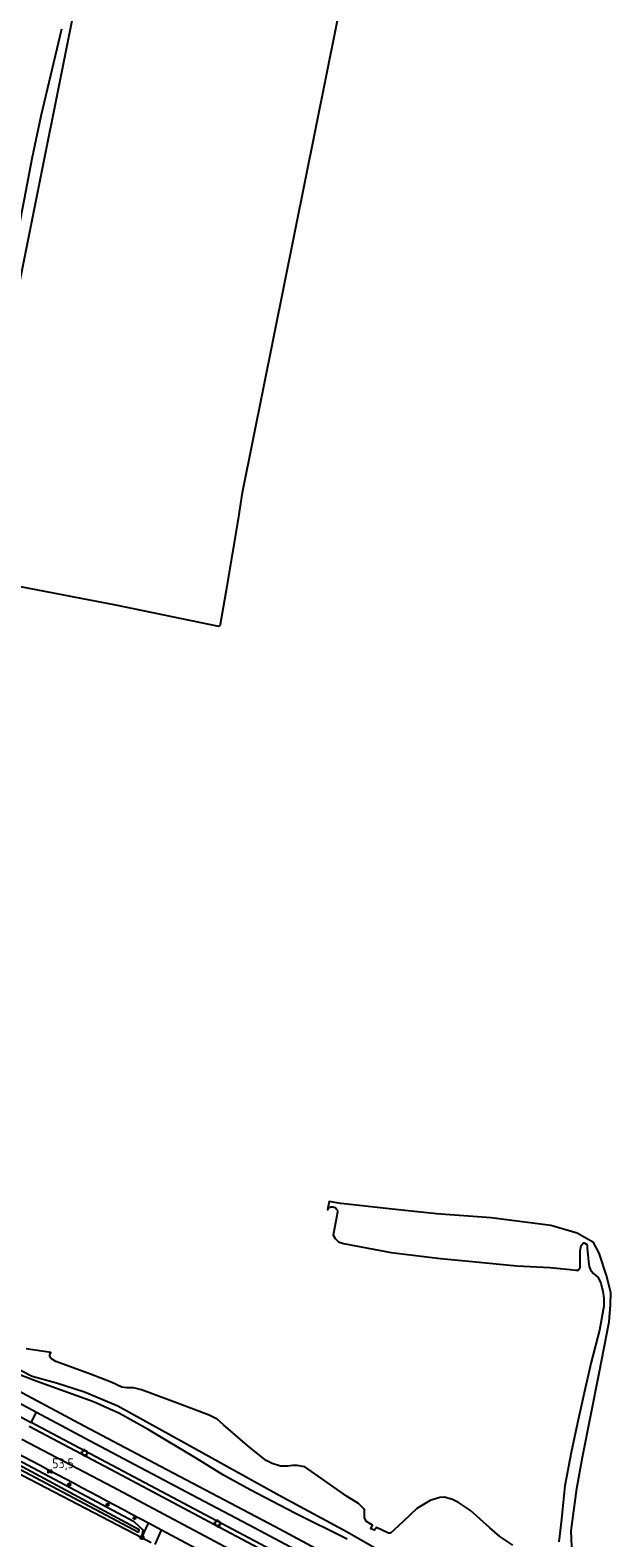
# Model space of a CAD drawing. Header units: metres. Extents: x 155581 to 157790, y 453982 to 460043.
# Tile 44 of 79: x 156918 to 157068, y 456827 to 457215. Entities that reach past the tile are written whole.
import ezdxf

# ---------------------------------------------------------------- set-up
doc = ezdxf.new("R2010")
doc.units = ezdxf.units.M
doc.header["$LTSCALE"] = 4
doc.layers.get('0').update_dxf_attribs({"linetype": 'CONTINUOUS'})
for name, color, linetype in [('G_BTD', 3, 'CONTINUOUS'), ('G_OWG', 6, 'CONTINUOUS'), ('G_OWT', 6, 'CONTINUOUS'), ('G_WGD', 7, 'CONTINUOUS'), ('G_WTD', 5, 'CONTINUOUS'), ('LSHD', 3, 'CONTINUOUS'), ('PPALHM', 10, 'CONTINUOUS'), ('PVGO', 102, 'CONTINUOUS')]:
    doc.layers.add(name, color=color, linetype=linetype)
doc.layers.add('PPAL', color=7, linetype='CONTINUOUS', true_color=0xbd2877)
doc.styles.add('ISO', font='ISO')

# ---------------------------------------------------------------- blocks, each defined once
blk = doc.blocks.new('lichtmast')
at = {"color": 0}
for p, q in [((-0.6, 0), (-1, 0)), ((-0.71, 0.71), (-0.42, 0.42)), ((0, 0.6), (0, 1)), ((0.42, 0.42), (0.71, 0.71)), ((0.6, 0), (1, 0)), ((-0.42, -0.42), (-0.71, -0.71)), ((0, -0.6), (0, -1)), ((0.42, -0.42), (0.71, -0.71))]:
    blk.add_line(p, q, dxfattribs=at)
blk.add_circle((0, 0), 0.6, dxfattribs=at)
blk = doc.blocks.new('verkeersteller')
at = {"color": 0}
blk.add_circle((0, 0), 0.45, dxfattribs=at)
blk = doc.blocks.new('kilometerpaal')
at = {"color": 0}
for p, q in [((-0.44, 0.44), (0.44, -0.44)), ((-0.44, -0.44), (-0.44, 0.44)), ((0.44, 0.44), (-0.44, -0.44)), ((0.44, -0.44), (0.44, 0.44))]:
    blk.add_line(p, q, dxfattribs=at)
at = {"color": 0, "style": 'ISO'}
blk.add_attdef('KILOMETERPAAL', (0.59, 0.87), '', height=2.5, dxfattribs=at)
blk = doc.blocks.new('boom')
at = {"color": 0}
for radius in [0.315, 0.225, 0.135]:
    blk.add_circle((0, 0), radius, dxfattribs=at)

msp = doc.modelspace()

# ---------------------------------------------------------------- linework, layer by layer
at = {"layer": 'G_BTD', "linetype": 'Continuous', "transparency": 33554687}
for points in [[(156946.285, 457302.643), (156900.835, 457076.535), (156900.723, 457075.199), (156900.842, 457074.728), (156900.897, 457074.617), (156900.964, 457074.511), (156901.119, 457074.376), (156915.348, 457071.488), (156940.308, 457066.64), (156966.875, 457061.201), (156967.004, 457061.244), (156967.154, 457061.321), (156967.216, 457061.356), (156967.311, 457061.46), (156967.355, 457061.529), (156967.389, 457061.697), (156969.069, 457071.425), (156971.984, 457088.757), (156973.067, 457095.562), (157000, 457229.448)], [(156897.735, 457076.268), (156897.863, 457076.284), (156897.97, 457076.321), (156898.01, 457076.347), (156898.142, 457076.564), (156898.205, 457076.761), (156899.667, 457084.209), (156901.689, 457094.174), (156904.982, 457110.153), (156907.156, 457121.356), (156910.313, 457137.321), (156912.257, 457147.148), (156913.968, 457156.021), (156916.918, 457171.156), (156918.895, 457181.55), (156921.205, 457192.473), (156926.564, 457214.858)], [(157058.048, 456818.045), (157057.634, 456828.369), (157059.163, 456839.264), (157060.621, 456847.323), (157064.879, 456868.97), (157067.453, 456882.142), (157067.776, 456886.543), (157067.881, 456889.661), (157066.771, 456894.036), (157064.842, 456899.789), (157063.413, 456902.599), (157059.202, 456904.966), (157052.398, 456906.924), (157037.049, 456908.92), (157023.016, 456909.968), (157010.824, 456911.197), (157000, 456912.423), (156998.389, 456912.606), (156995.334, 456913.084), (156994.914, 456910.986), (156995.059, 456911.231), (156995.253, 456911.44), (156995.486, 456911.604), (156995.749, 456911.715), (156996.029, 456911.768), (156996.314, 456911.762), (156996.591, 456911.695), (156996.848, 456911.572), (156997.073, 456911.398), (156997.257, 456911.18), (156997.391, 456910.929), (156997.47, 456910.655), (156997.489, 456910.371), (156996.453, 456904.854), (156996.362, 456904.425), (156996.895, 456903.576), (156997.747, 456902.762), (156999.024, 456902.268), (157011.361, 456899.986), (157024.052, 456898.449), (157030.433, 456897.822), (157043.654, 456896.569), (157052.232, 456896.159), (157057.443, 456895.636), (157058.896, 456895.462), (157059.534, 456895.463), (157059.711, 456895.747), (157059.994, 456896.172), (157059.986, 456900.425), (157060.232, 456901.808), (157060.833, 456902.518), (157061.081, 456902.518), (157061.222, 456902.431), (157061.649, 456902.165), (157061.791, 456901.775), (157061.757, 456901.137), (157062.082, 456897.665), (157062.262, 456896.354), (157062.653, 456895.504), (157062.812, 456895.315), (157063.399, 456894.619), (157064.57, 456893.522), (157065.281, 456892.106), (157065.781, 456889.945), (157066.068, 456888.209), (157066.071, 456886.189), (157064.948, 456879.984), (157062.836, 456871.794), (157061.043, 456863.887), (157059.319, 456856.123), (157057.667, 456848.535), (157056.052, 456839.92), (157055.181, 456831.377), (157054.518, 456825.528)], [(157042.646, 456824.692), (157039.311, 456826.919), (157036.755, 456829.112), (157031.786, 456833.605), (157028.663, 456835.619), (157027.067, 456836.467), (157025.081, 456836.995), (157023.876, 456836.958), (157021.397, 456836.138), (157017.963, 456834.148), (157014.389, 456830.739), (157012.089, 456828.608), (157011.133, 456827.791), (157010.637, 456827.791), (157007.534, 456829.242), (157006.994, 456828.51), (157006.108, 456828.863), (157006.525, 456829.792), (157004.926, 456830.758), (157004.428, 456831.749), (157004.426, 456832.812), (157004.424, 456833.911), (157004.389, 456833.946), (157002.898, 456835.397), (157000, 456837.197), (156989.108, 456844.85), (156987.086, 456845.161), (156985.916, 456845.157), (156984.746, 456845.045), (156982.832, 456845.038), (156980.649, 456845.667), (156979.103, 456846.458), (156974.889, 456849.845), (156968.164, 456855.667), (156966.51, 456857.096), (156964.432, 456858.152), (156956.709, 456861.045), (156947.069, 456864.622), (156944.993, 456865.199), (156943.238, 456865.192), (156941.961, 456865.346), (156939.19, 456866.611), (156933.917, 456868.717), (156925.023, 456871.978), (156923.893, 456872.641), (156923.437, 456873.105), (156923.41, 456873.584), (156923.453, 456873.686), (156923.685, 456874.228), (156917.312, 456875.164)]]:
    msp.add_lwpolyline(points, dxfattribs=at)
at = {"layer": 'G_OWG', "linetype": 'Continuous', "transparency": 33554687}
for points in [[(156947.15, 456826.618), (156948.872, 456830.31)], [(156947.15, 456826.618), (156949.567, 456825.361)], [(156950.517, 456824.867), (156952.224, 456828.548)]]:
    msp.add_lwpolyline(points, dxfattribs=at)
at = {"layer": 'G_OWT', "linetype": 'Continuous', "transparency": 33554687}
for points in [[(156865.023, 456913.801), (156867.421, 456911.688), (156870.904, 456908.082), (156882.434, 456897.196), (156897.183, 456882.83), (156902.35, 456877.913), (156913.086, 456871.131), (156918.897, 456868.185), (156925.16, 456866.477), (156932.356, 456864.106), (156940.929, 456860.576), (156958.03, 456851.128), (156982.445, 456837.508), (157000, 456828.141), (157011.64, 456821.387), (157037.369, 456807.837), (157048.032, 456802.598), (157053.161, 456799.546)], [(156947.15, 456826.618), (156947.495, 456828.58), (156945.159, 456830.697), (156904.021, 456852.485), (156889.906, 456858.063)], [(156899.052, 456850.2), (156905.984, 456848.013), (156908.012, 456846.966), (156947.15, 456826.618)]]:
    msp.add_lwpolyline(points, dxfattribs=at)
at = {"layer": 'G_WGD', "linetype": 'Continuous', "transparency": 33554687}
for points in [[(156861.944, 456886.365), (156872.534, 456880.732), (156905.636, 456863.159), (156918.614, 456856.241)], [(156907.121, 456865.808), (156920.038, 456858.905)], [(156918.614, 456856.241), (156920.038, 456858.905)], [(156920.038, 456858.905), (156935.077, 456850.867), (156961.526, 456836.887), (156974.744, 456829.884), (156987.958, 456822.873), (157012.882, 456809.618)], [(156918.123, 456855.321), (156941.978, 456842.678), (156965.806, 456829.985), (156999.666, 456812.056), (157010.931, 456806.009)], [(157011.483, 456807.029), (156933.787, 456848.153), (156918.614, 456856.241)], [(157009.1, 456802.621), (156939.619, 456839.6), (156916.258, 456851.833)], [(156952.224, 456828.548), (156948.872, 456830.31)], [(157007.173, 456799.056), (156985.34, 456810.902), (156952.224, 456828.548)]]:
    msp.add_lwpolyline(points, dxfattribs=at)
msp.add_lwpolyline([(156948.872, 456830.31, 0.0018051), (156914.507, 456848.556)], format="xyb", dxfattribs=at)
at = {"layer": 'G_WTD', "linetype": 'Continuous', "transparency": 33554687}
for points in [[(157000, 456826.228), (156986.486, 456832.927), (156975.004, 456838.915), (156968.177, 456842.716), (156960.918, 456847.14), (156948.792, 456854.471), (156941.353, 456858.574), (156934.71, 456861.53), (156920.901, 456866.579), (156916.358, 456868.253), (156912.23, 456870.234), (156903.83, 456875.319), (156902.3, 456876.464), (156899.155, 456878.865), (156894.363, 456883.701), (156887.082, 456890.219), (156874.856, 456901.531), (156870.958, 456904.969), (156869.577, 456906.864), (156868.543, 456908.65), (156868.054, 456909.605), (156866.772, 456910.931), (156864.285, 456913.275)], [(156886.405, 456880.038), (156887.38, 456879.483), (156889.138, 456878.596), (156894.323, 456875.911), (156903.186, 456871.12), (156916.367, 456863.851), (156932.294, 456855.421), (156953.55, 456844.174), (156981.423, 456829.457), (157000, 456819.568), (157016.25, 456810.92), (157048.463, 456793.983), (157050.693, 456792.76), (157050.722, 456792.744)], [(156946.252, 456827.964), (156946.456, 456828.604), (156905.211, 456850.757), (156896.89, 456853.295), (156886.184, 456857.573), (156865.283, 456868.348)], [(156946.252, 456827.964), (156905.718, 456849.407), (156895.924, 456852.643)]]:
    msp.add_lwpolyline(points, dxfattribs=at)
at = {"layer": 'LSHD', "linetype": 'Continuous', "lineweight": -3, "transparency": 33554687}
msp.add_lwpolyline([(156886.405, 456880.038), (156887.38, 456879.483), (156889.138, 456878.596), (156894.323, 456875.912), (156903.186, 456871.12), (156916.367, 456863.851), (156932.294, 456855.421), (156953.55, 456844.174), (156981.423, 456829.457), (157000, 456819.568), (157016.25, 456810.92), (157048.463, 456793.983), (157050.693, 456792.76), (157050.722, 456792.744)], dxfattribs=at)

# ---------------------------------------------------------------- block references
at = {"layer": 'PPAL', "transparency": 33554687}
for name, p in [('lichtmast', (156932.374, 456848.434)), ('lichtmast', (156966.609, 456830.266)), ('verkeersteller', (156947.171, 456826.659))]:
    msp.add_blockref(name, p, dxfattribs=at)
at = {"layer": 'PPALHM', "transparency": 33554687}
msp.add_blockref('kilometerpaal', (156923.446, 456843.617), dxfattribs=at).add_auto_attribs({'KILOMETERPAAL': '53,5'})
at = {"layer": 'PVGO', "transparency": 33554687}
for p in [(156928.466, 456840.294), (156938.296, 456835.121), (156945.25, 456831.645)]:
    msp.add_blockref('boom', p, dxfattribs=at)

doc.saveas('drawing.dxf')
